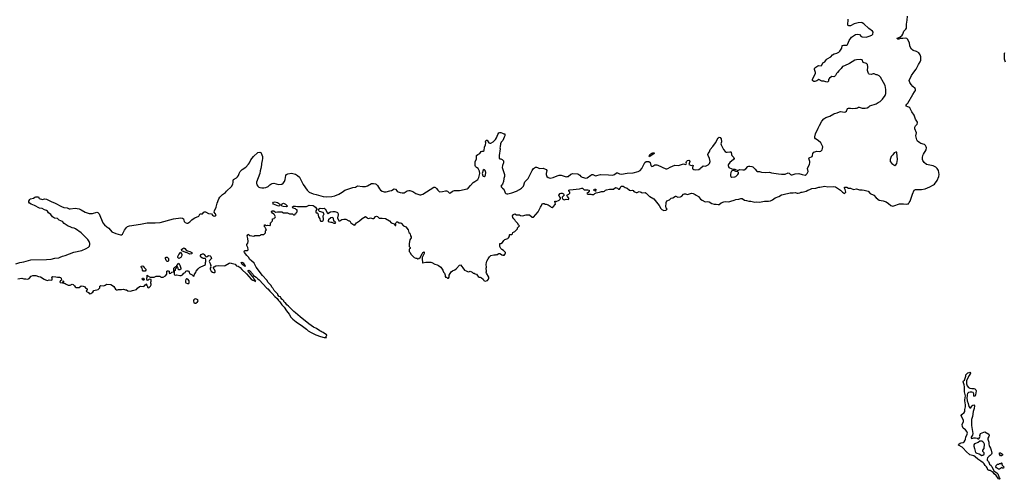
# Model space of a CAD drawing. Header units: inches. Extents: x 2348423 to 2474978, y 460702 to 613625.
# Tile 45 of 113: x 2370366 to 2390305, y 552461 to 561761. Entities that reach past the tile are written whole.
import ezdxf

# ---------------------------------------------------------------- set-up
doc = ezdxf.new("R2010")
doc.units = ezdxf.units.IN
doc.header["$MEASUREMENT"] = 0
for name, color, linetype in [('C3575', 7, 'Continuous'), ('C3585', 7, 'Continuous'), ('C3586', 7, 'Continuous'), ('C3595', 7, 'Continuous'), ('C3596', 7, 'Continuous')]:
    doc.layers.add(name, color=color, linetype=linetype)

msp = doc.modelspace()

# ---------------------------------------------------------------- linework, layer by layer
at = {"layer": 'C3575', "color": 5}
for points, elevation in [([(2370290, 556818), (2370369, 556850), (2370450, 556863), (2370590, 556902), (2370910, 556906), (2371002, 556918), (2371075, 556935), (2371156, 556944), (2371186, 556954), (2371230, 556976), (2371290, 556988), (2371464, 557056), (2371624, 557090), (2371710, 557130), (2371761, 557159), (2371779, 557181), (2371786, 557210), (2371785, 557230), (2371771, 557270), (2371743, 557310), (2371654, 557410), (2371608, 557450), (2371499, 557530), (2371470, 557541), (2371430, 557548), (2371390, 557569), (2371345, 557585), (2371270, 557638), (2371230, 557674), (2371167, 557707), (2371130, 557735), (2371070, 557747), (2371050, 557755), (2371033, 557770), (2370996, 557816), (2370949, 557850), (2370927, 557887), (2370910, 557901), (2370870, 557911), (2370821, 557941), (2370767, 557950), (2370664, 558004), (2370601, 558030), (2370566, 558050), (2370549, 558070), (2370549, 558090), (2370570, 558122), (2370585, 558135), (2370648, 558150), (2370670, 558171), (2370690, 558178), (2370750, 558174), (2370753, 558153), (2370762, 558142), (2370830, 558123), (2370870, 558135), (2370910, 558127), (2371002, 558082), (2371085, 558050), (2371210, 557980), (2371262, 557962), (2371330, 557952), (2371370, 557935), (2371390, 557932), (2371490, 557945), (2371570, 557932), (2371610, 557914), (2371690, 557866), (2371770, 557840), (2371810, 557837), (2371840, 557840), (2371930, 557865), (2371950, 557862), (2371973, 557833), (2372052, 557650), (2372081, 557610), (2372129, 557570), (2372170, 557543), (2372233, 557470), (2372310, 557435), (2372409, 557409), (2372430, 557410), (2372450, 557424), (2372490, 557502), (2372530, 557558), (2372550, 557575), (2372590, 557587), (2372810, 557620), (2372950, 557648), (2373110, 557648), (2373210, 557654), (2373483, 557730), (2373630, 557752), (2373666, 557746), (2373686, 557730), (2373699, 557679), (2373717, 557657), (2373750, 557643), (2373770, 557646), (2373812, 557668), (2373851, 557710), (2373878, 557730), (2373912, 557750), (2373994, 557786), (2374015, 557825), (2374026, 557834), (2374065, 557835), (2374096, 557864), (2374109, 557871), (2374130, 557872), (2374190, 557840), (2374250, 557830), (2374270, 557805), (2374290, 557794), (2374312, 557788), (2374334, 557790), (2374342, 557810), (2374307, 557867), (2374310, 557890), (2374347, 557970), (2374366, 558050), (2374402, 558138), (2374421, 558170), (2374470, 558223), (2374536, 558264), (2374556, 558290), (2374657, 558383), (2374684, 558430), (2374690, 558470), (2374687, 558510), (2374696, 558524), (2374758, 558562), (2374780, 558580), (2374794, 558606), (2374810, 558651), (2374834, 558690), (2374873, 558730), (2374943, 558777), (2375000, 558840), (2375017, 558863), (2375050, 558924), (2375099, 558990), (2375190, 559071), (2375230, 559081), (2375250, 559071), (2375258, 559058), (2375281, 558990), (2375283, 558950), (2375278, 558910), (2375261, 558850), (2375262, 558822), (2375251, 558750), (2375235, 558705), (2375227, 558650), (2375162, 558470), (2375161, 558450), (2375170, 558417), (2375189, 558389), (2375210, 558372), (2375230, 558364), (2375270, 558359), (2375310, 558358), (2375350, 558365), (2375396, 558384), (2375430, 558419), (2375449, 558430), (2375477, 558443), (2375510, 558450), (2375610, 558426), (2375674, 558430), (2375704, 558450), (2375726, 558490), (2375741, 558530), (2375753, 558607), (2375769, 558631), (2375797, 558643), (2375870, 558653), (2375950, 558636), (2375991, 558610), (2376030, 558571), (2376062, 558522), (2376106, 558426), (2376190, 558310), (2376231, 558271), (2376310, 558234), (2376370, 558225), (2376510, 558180), (2376570, 558174), (2376690, 558186), (2376750, 558198), (2376830, 558232), (2376897, 558270), (2376954, 558310), (2377110, 558368), (2377170, 558375), (2377210, 558401), (2377310, 558386), (2377370, 558388), (2377410, 558400), (2377490, 558443), (2377530, 558448), (2377570, 558442), (2377588, 558430), (2377610, 558404), (2377650, 558338), (2377674, 558310), (2377705, 558290), (2377750, 558276), (2377790, 558276), (2377863, 558297), (2377893, 558307), (2377950, 558339), (2377974, 558334), (2378011, 558291), (2378030, 558277), (2378070, 558262), (2378110, 558255), (2378150, 558259), (2378170, 558268), (2378210, 558296), (2378250, 558306), (2378270, 558304), (2378326, 558286), (2378390, 558244), (2378470, 558216), (2378490, 558216), (2378532, 558230), (2378750, 558374), (2378770, 558375), (2378787, 558367), (2378807, 558347), (2378831, 558311), (2378870, 558278), (2378930, 558283), (2378990, 558301), (2379010, 558301), (2379031, 558291), (2379070, 558251), (2379090, 558256), (2379132, 558288), (2379170, 558305), (2379270, 558302), (2379430, 558336), (2379451, 558349), (2379493, 558407), (2379550, 558464), (2379581, 558490), (2379643, 558530), (2379664, 558570), (2379682, 558650), (2379679, 558699), (2379652, 558752), (2379618, 558770), (2379598, 558790), (2379588, 558810), (2379588, 558888), (2379614, 558946), (2379614, 558990), (2379619, 559010), (2379644, 559036), (2379685, 559055), (2379709, 559091), (2379730, 559098), (2379750, 559098), (2379769, 559111), (2379779, 559181), (2379798, 559230), (2379803, 559270), (2379799, 559290), (2379810, 559322), (2379830, 559322), (2379870, 559271), (2379890, 559261), (2379910, 559259), (2379957, 559290), (2379993, 559327), (2380000, 559338)], 80), ([(2370330, 556514), (2370410, 556531), (2370450, 556519), (2370490, 556519), (2370530, 556511), (2370556, 556524), (2370602, 556570), (2370630, 556586), (2370690, 556587), (2370750, 556563), (2370790, 556558), (2370862, 556510), (2370890, 556496), (2370930, 556485), (2370965, 556495), (2371010, 556492), (2371022, 556498), (2371024, 556530), (2371018, 556550), (2371022, 556558), (2371035, 556565), (2371100, 556560), (2371130, 556551), (2371174, 556554), (2371190, 556546), (2371206, 556530), (2371214, 556490), (2371190, 556478), (2371185, 556470), (2371182, 556450), (2371186, 556446), (2371230, 556434), (2371242, 556438), (2371246, 556470), (2371250, 556474), (2371254, 556470), (2371254, 556430), (2371290, 556421), (2371310, 556406), (2371350, 556391), (2371390, 556391), (2371430, 556406), (2371450, 556401), (2371477, 556377), (2371492, 556352), (2371510, 556345), (2371570, 556345), (2371610, 556374), (2371650, 556372), (2371690, 556352), (2371694, 556334), (2371714, 556330), (2371733, 556313), (2371734, 556290), (2371718, 556282), (2371714, 556270), (2371718, 556258), (2371758, 556238), (2371770, 556222), (2371790, 556214), (2371810, 556222), (2371848, 556250), (2371870, 556278), (2371958, 556302), (2371988, 556332), (2371990, 556372), (2372010, 556382), (2372070, 556378), (2372094, 556386), (2372115, 556405), (2372130, 556411), (2372210, 556401), (2372244, 556384), (2372270, 556365), (2372305, 556305), (2372330, 556292), (2372350, 556292), (2372370, 556302), (2372430, 556302), (2372470, 556311), (2372510, 556294), (2372530, 556294), (2372553, 556273), (2372610, 556265), (2372650, 556282), (2372707, 556293), (2372730, 556302), (2372749, 556331), (2372790, 556365), (2372810, 556371), (2372870, 556365), (2372889, 556371), (2372910, 556394), (2372922, 556398), (2372930, 556414), (2372934, 556410), (2372934, 556390), (2372952, 556372), (2372954, 556350), (2372970, 556334), (2372990, 556342), (2373018, 556370), (2373027, 556393), (2373028, 556410), (2373022, 556430), (2373022, 556450), (2373029, 556470), (2373026, 556506), (2372990, 556508), (2372970, 556488), (2372950, 556486), (2372946, 556490), (2372938, 556510), (2372938, 556530), (2372946, 556550), (2372946, 556590), (2372950, 556594), (2372958, 556578), (2373010, 556552), (2373088, 556552), (2373130, 556572), (2373150, 556574), (2373210, 556574), (2373218, 556558), (2373230, 556554), (2373270, 556554), (2373320, 556580), (2373346, 556610), (2373348, 556670), (2373360, 556680), (2373370, 556682), (2373393, 556673), (2373394, 556630), (2373410, 556622), (2373426, 556630), (2373450, 556654), (2373482, 556658), (2373486, 556670), (2373486, 556730), (2373510, 556754), (2373522, 556758), (2373526, 556770), (2373546, 556774), (2373548, 556790), (2373590, 556832), (2373610, 556794), (2373632, 556730), (2373632, 556710), (2373610, 556698), (2373590, 556698), (2373578, 556710), (2373576, 556736), (2373562, 556762), (2373550, 556766), (2373538, 556762), (2373534, 556730), (2373514, 556710), (2373513, 556687), (2373498, 556682), (2373494, 556670), (2373494, 556610), (2373498, 556598), (2373530, 556592), (2373550, 556598), (2373610, 556582), (2373636, 556584), (2373660, 556600), (2373689, 556631), (2373715, 556645), (2373729, 556671), (2373750, 556682), (2373770, 556678), (2373782, 556670), (2373798, 556650), (2373807, 556627), (2373856, 556596), (2373870, 556582), (2373890, 556574), (2373902, 556578), (2373908, 556610), (2373933, 556647), (2373938, 556670), (2373979, 556721), (2374010, 556745), (2374110, 556792), (2374128, 556810), (2374129, 556850), (2374138, 556870), (2374136, 556904), (2374130, 556926), (2374090, 556928), (2374070, 556935), (2374036, 556956), (2374028, 556968), (2374028, 556990), (2374038, 557010), (2374070, 557025), (2374090, 557021), (2374105, 557010), (2374122, 556982), (2374142, 556962), (2374166, 556970), (2374190, 556986), (2374222, 556982), (2374236, 556970), (2374252, 556928), (2374210, 556886), (2374202, 556870), (2374225, 556825), (2374238, 556790), (2374232, 556770), (2374234, 556750), (2374222, 556730), (2374222, 556710), (2374242, 556670), (2374270, 556651), (2374290, 556646), (2374315, 556645), (2374326, 556650), (2374328, 556670), (2374310, 556706), (2374286, 556730), (2374303, 556757), (2374341, 556779), (2374390, 556786), (2374510, 556778), (2374530, 556785), (2374609, 556831), (2374630, 556838), (2374650, 556836), (2374730, 556811), (2374752, 556790), (2374758, 556778), (2374790, 556771), (2374830, 556746), (2374863, 556703), (2374958, 556618), (2375056, 556510), (2375085, 556490), (2375118, 556478), (2375138, 556462), (2375146, 556470), (2375106, 556526), (2375094, 556554), (2375046, 556606), (2375030, 556629), (2375007, 556647), (2374993, 556670), (2374995, 556685), (2375006, 556690), (2375030, 556679), (2375090, 556614), (2375104, 556584), (2375153, 556553), (2375181, 556521), (2375215, 556495), (2375370, 556331), (2375394, 556314), (2375430, 556266), (2375482, 556222), (2375530, 556159), (2375578, 556118), (2375610, 556079), (2375636, 556055), (2375675, 555990), (2375721, 555941), (2375767, 555870), (2375821, 555801), (2375859, 555739), (2375899, 555699), (2375965, 555645), (2376096, 555556), (2376176, 555496), (2376208, 555468), (2376268, 555428), (2376365, 555385), (2376461, 555350), (2376534, 555330), (2376573, 555327), (2376578, 555330), (2376568, 555350), (2376586, 555370), (2376582, 555390), (2376558, 555398), (2376509, 555430), (2376490, 555436), (2376474, 555450), (2376444, 555464), (2376376, 555510), (2376318, 555538), (2376224, 555604), (2376045, 555745), (2375952, 555832), (2375917, 555857), (2375810, 555965), (2375774, 555994), (2375750, 556029), (2375736, 556036), (2375730, 556048), (2375717, 556057), (2375713, 556070), (2375690, 556099), (2375682, 556102), (2375653, 556133), (2375648, 556150), (2375623, 556163), (2375596, 556196), (2375592, 556210), (2375579, 556219), (2375556, 556250), (2375523, 556283), (2375509, 556310), (2375497, 556317), (2375492, 556330), (2375480, 556340), (2375451, 556390), (2375401, 556441), (2375370, 556490), (2375286, 556586), (2375156, 556750), (2375113, 556833), (2375063, 556883), (2375030, 556910), (2374998, 556958), (2374964, 556990), (2374917, 557050), (2374909, 557071), (2374916, 557084), (2374930, 557092), (2374970, 557092), (2374990, 557102), (2374995, 557110), (2374989, 557150), (2374968, 557190), (2374969, 557210), (2374984, 557236), (2374995, 557270), (2374989, 557330), (2374975, 557390), (2374983, 557410), (2374990, 557421), (2375030, 557392), (2375110, 557382), (2375130, 557392), (2375230, 557394), (2375242, 557398), (2375250, 557414), (2375310, 557414), (2375346, 557450), (2375346, 557490), (2375366, 557510), (2375348, 557528), (2375338, 557558), (2375329, 557569), (2375326, 557570), (2375326, 557610), (2375334, 557610), (2375342, 557602), (2375370, 557598), (2375390, 557605), (2375430, 557594), (2375442, 557598), (2375446, 557610), (2375446, 557650), (2375462, 557658), (2375467, 557673), (2375486, 557690), (2375486, 557730), (2375490, 557734), (2375522, 557738), (2375527, 557753), (2375542, 557758), (2375546, 557770), (2375528, 557810), (2375510, 557828), (2375483, 557843), (2375469, 557870), (2375470, 557892), (2375514, 557890), (2375550, 557865), (2375590, 557872), (2375650, 557874), (2375672, 557872), (2375710, 557854), (2375790, 557852), (2375833, 557833), (2375890, 557832), (2375910, 557814), (2375930, 557814), (2375942, 557818), (2375947, 557833), (2375962, 557838), (2375967, 557853), (2375986, 557870), (2375986, 557910), (2375973, 557913), (2375950, 557933), (2375906, 557946), (2375886, 557966), (2375882, 557970), (2375908, 557990), (2375950, 557990), (2375990, 557979), (2376159, 557981), (2376177, 557983), (2376230, 558011), (2376310, 557998), (2376330, 557990), (2376356, 557970), (2376372, 557950), (2376382, 557930), (2376362, 557890), (2376364, 557864), (2376370, 557854), (2376390, 557854), (2376402, 557842), (2376415, 557775), (2376445, 557730), (2376450, 557694), (2376465, 557685), (2376490, 557686), (2376510, 557698), (2376519, 557710), (2376520, 557740), (2376509, 557770), (2376509, 557790), (2376535, 557830), (2376510, 557862), (2376441, 557881), (2376429, 557889), (2376415, 557910), (2376415, 557930), (2376450, 557944), (2376490, 557941), (2376530, 557950), (2376550, 557936), (2376586, 557870), (2376592, 557850), (2376610, 557832), (2376629, 557851), (2376658, 557870), (2376710, 557881), (2376750, 557881), (2376788, 557868), (2376799, 557859), (2376815, 557835), (2376819, 557810), (2376802, 557750), (2376830, 557694), (2376850, 557694), (2376870, 557702), (2376890, 557718), (2376930, 557726), (2376970, 557726), (2377030, 557694), (2377050, 557694), (2377072, 557650), (2377130, 557612), (2377150, 557605), (2377170, 557622), (2377190, 557652), (2377250, 557691), (2377303, 557737), (2377370, 557778), (2377398, 557758), (2377410, 557742), (2377430, 557738), (2377470, 557751), (2377510, 557741), (2377530, 557741), (2377550, 557751), (2377570, 557776), (2377590, 557786), (2377610, 557776), (2377630, 557755), (2377648, 557748), (2377710, 557748), (2377776, 557736), (2377854, 557694), (2377888, 557648), (2377947, 557627), (2377958, 557618), (2377970, 557594), (2377982, 557598), (2377986, 557610), (2377978, 557630), (2377990, 557654), (2378006, 557670), (2378014, 557670), (2378050, 557651), (2378070, 557652), (2378090, 557642), (2378138, 557590), (2378188, 557568), (2378236, 557510), (2378250, 557452), (2378270, 557442), (2378276, 557430), (2378282, 557390), (2378292, 557370), (2378292, 557350), (2378270, 557306), (2378252, 557230), (2378254, 557170), (2378274, 557150), (2378274, 557130), (2378258, 557122), (2378254, 557110), (2378254, 557070), (2378274, 557050), (2378290, 557014), (2378354, 556950), (2378390, 556932), (2378410, 556932), (2378430, 556922), (2378450, 556931), (2378475, 556950), (2378518, 557022), (2378529, 557050), (2378543, 557057), (2378551, 557071), (2378557, 557057), (2378558, 557030), (2378517, 556950), (2378514, 556930), (2378524, 556844), (2378530, 556838), (2378590, 556856), (2378690, 556856), (2378711, 556851), (2378775, 556815), (2378822, 556802), (2378850, 556786), (2378898, 556750), (2378938, 556690), (2378952, 556650), (2378972, 556630), (2378973, 556613), (2378982, 556590), (2378982, 556570), (2378990, 556554), (2379010, 556554), (2379030, 556534), (2379050, 556534), (2379066, 556550), (2379066, 556590), (2379103, 556657), (2379130, 556682), (2379178, 556702), (2379215, 556725), (2379270, 556794), (2379290, 556802), (2379322, 556770), (2379337, 556737), (2379371, 556691), (2379410, 556682), (2379450, 556662), (2379476, 556664), (2379490, 556672), (2379530, 556652), (2379550, 556632), (2379570, 556631), (2379590, 556618), (2379614, 556610), (2379630, 556594), (2379650, 556562), (2379670, 556554), (2379690, 556554), (2379720, 556540), (2379750, 556512), (2379765, 556485), (2379790, 556471), (2379838, 556482), (2379862, 556510), (2379869, 556530), (2379869, 556550), (2379819, 556630), (2379814, 556650), (2379819, 556670), (2379813, 556730), (2379817, 556750), (2379814, 556810), (2379819, 556850), (2379826, 556874), (2379850, 556922), (2379878, 556962), (2379910, 556992), (2379970, 557004), (2379997, 557003), (2380000, 557006)], 60)]:
    msp.add_lwpolyline(points, dxfattribs=dict(at, elevation=elevation))
for points, elevation in [([(2379770, 558729), (2379750, 558718), (2379731, 558650), (2379743, 558603), (2379750, 558594), (2379770, 558587), (2379790, 558603), (2379800, 558620), (2379804, 558670), (2379802, 558690), (2379792, 558710)], 80), ([(2375610, 557989), (2375507, 558027), (2375496, 558050), (2375503, 558070), (2375533, 558073), (2375590, 558059), (2375607, 558050), (2375631, 558030), (2375642, 558010), (2375626, 557994)], 60), ([(2375770, 557975), (2375701, 557981), (2375678, 557990), (2375666, 558010), (2375685, 558035), (2375710, 558045), (2375747, 558030), (2375791, 557990), (2375790, 557986), (2375782, 557978)], 60), ([(2376696, 557756), (2376666, 557754), (2376622, 557710), (2376612, 557690), (2376614, 557674), (2376670, 557661), (2376690, 557662), (2376730, 557642), (2376750, 557642), (2376758, 557642), (2376766, 557650), (2376758, 557670), (2376750, 557678), (2376727, 557687), (2376722, 557742)], 60), ([(2373810, 557015), (2373747, 557047), (2373730, 557048), (2373647, 557087), (2373646, 557110), (2373670, 557132), (2373690, 557142), (2373710, 557132), (2373738, 557098), (2373764, 557084), (2373814, 557070), (2373854, 557050), (2373854, 557030), (2373850, 557026)], 60), ([(2373370, 556866), (2373350, 556868), (2373330, 556886), (2373319, 556930), (2373322, 556950), (2373330, 556958), (2373350, 556958), (2373378, 556930), (2373378, 556890)], 60), ([(2373590, 556928), (2373567, 556947), (2373566, 556970), (2373576, 556984), (2373586, 557010), (2373630, 557054), (2373651, 557011), (2373650, 556986), (2373631, 556949)], 60), ([(2372890, 556669), (2372870, 556675), (2372855, 556690), (2372848, 556730), (2372826, 556750), (2372826, 556770), (2372830, 556774), (2372850, 556782), (2372870, 556772), (2372885, 556745), (2372922, 556710), (2372922, 556690), (2372910, 556669)], 60), ([(2374930, 556764), (2374918, 556778), (2374910, 556777), (2374870, 556810), (2374850, 556851), (2374870, 556854), (2374890, 556839), (2374926, 556790), (2374924, 556784), (2374930, 556782), (2374935, 556770)], 60), ([(2372870, 556486), (2372862, 556502), (2372848, 556510), (2372850, 556534), (2372873, 556533), (2372878, 556518), (2372892, 556512), (2372890, 556506), (2372878, 556502)], 60), ([(2373750, 556518), (2373744, 556516), (2373733, 556507), (2373726, 556474), (2373725, 556450), (2373730, 556434), (2373762, 556422), (2373790, 556425), (2373798, 556442), (2373797, 556477), (2373770, 556508)], 60), ([(2373930, 556115), (2373910, 556108), (2373892, 556090), (2373885, 556070), (2373890, 556034), (2373910, 556022), (2373930, 556025), (2373968, 556050), (2373978, 556070), (2373975, 556095)], 60)]:
    msp.add_lwpolyline(points, close=True, dxfattribs=dict(at, elevation=elevation))
at = {"layer": 'C3585', "color": 5}
for points, elevation in [([(2380000, 559338), (2380023, 559370), (2380050, 559438), (2380069, 559470), (2380090, 559481), (2380110, 559481), (2380144, 559464), (2380170, 559454), (2380190, 559454), (2380192, 559450), (2380191, 559409), (2380175, 559385), (2380150, 559318), (2380118, 559282), (2380101, 559250), (2380098, 559190), (2380091, 559170), (2380098, 559150), (2380075, 559010), (2380074, 558950), (2380090, 558942), (2380110, 558942), (2380134, 558930), (2380162, 558902), (2380164, 558864), (2380145, 558810), (2380138, 558770), (2380182, 558630), (2380182, 558590), (2380171, 558550), (2380165, 558490), (2380145, 558430), (2380112, 558390), (2380122, 558370), (2380142, 558350), (2380173, 558333), (2380198, 558258), (2380210, 558243), (2380230, 558234), (2380250, 558235), (2380330, 558258), (2380430, 558293), (2380490, 558323), (2380525, 558350), (2380567, 558390), (2380598, 558482), (2380663, 558550), (2380742, 558710), (2380773, 558750), (2380790, 558765), (2380810, 558775), (2380830, 558779), (2380853, 558773), (2380890, 558748), (2380970, 558754), (2381031, 558730), (2381042, 558710), (2381026, 558650), (2381026, 558630), (2381039, 558590), (2381070, 558567), (2381110, 558557), (2381170, 558566), (2381250, 558604), (2381290, 558617), (2381330, 558614), (2381390, 558592), (2381430, 558583), (2381454, 558586), (2381470, 558591), (2381528, 558632), (2381570, 558648), (2381670, 558641), (2381710, 558618), (2381731, 558590), (2381754, 558574), (2381830, 558555), (2381858, 558562), (2381930, 558618), (2381950, 558628), (2381970, 558631), (2382010, 558605), (2382030, 558602), (2382130, 558625), (2382290, 558622), (2382370, 558616), (2382409, 558630), (2382450, 558662), (2382470, 558660), (2382510, 558641), (2382550, 558638), (2382666, 558654), (2382790, 558662), (2382890, 558688), (2382930, 558710), (2382967, 558753), (2383026, 558874), (2383050, 558889), (2383070, 558891), (2383109, 558889), (2383132, 558872), (2383146, 558810), (2383170, 558793), (2383190, 558797), (2383230, 558822), (2383270, 558824), (2383290, 558818), (2383450, 558743), (2383470, 558744), (2383490, 558751), (2383542, 558778), (2383630, 558814), (2383710, 558809), (2383790, 558839), (2383810, 558842), (2383850, 558833), (2383864, 558836), (2383869, 558850), (2383864, 558870), (2383868, 558892), (2383890, 558914), (2383918, 558918), (2383932, 558912), (2383937, 558890), (2383921, 558850), (2383919, 558830), (2383950, 558814), (2383970, 558811), (2383990, 558815), (2384002, 558810), (2384001, 558790), (2383991, 558770), (2383993, 558750), (2384001, 558741), (2384021, 558730), (2384050, 558724), (2384118, 558730), (2384149, 558750), (2384157, 558763), (2384202, 558798), (2384210, 558802), (2384250, 558799), (2384270, 558803), (2384310, 558826), (2384332, 558850), (2384343, 558870), (2384346, 558890), (2384333, 558950), (2384305, 559010), (2384304, 559030), (2384308, 559050), (2384334, 559090), (2384350, 559131), (2384405, 559195), (2384454, 559266), (2384510, 559371), (2384530, 559381), (2384550, 559375), (2384570, 559351), (2384577, 559290), (2384566, 559250), (2384569, 559230), (2384617, 559137), (2384650, 559097), (2384670, 559083), (2384690, 559078), (2384750, 559087), (2384770, 559085), (2384777, 559077), (2384783, 559030), (2384790, 559010), (2384805, 558990), (2384828, 558970), (2384833, 558950), (2384822, 558930), (2384745, 558870), (2384715, 558825), (2384713, 558810), (2384717, 558790), (2384730, 558770), (2384790, 558740), (2384810, 558735), (2384850, 558736), (2384910, 558710), (2384950, 558727), (2385010, 558721), (2385034, 558726), (2385070, 558742), (2385110, 558788), (2385130, 558797), (2385150, 558796), (2385190, 558791), (2385210, 558781), (2385258, 558738), (2385285, 558705), (2385310, 558689), (2385350, 558687), (2385390, 558678), (2385469, 558669), (2385550, 558675), (2385590, 558664), (2385730, 558645), (2385790, 558633), (2385870, 558635), (2385930, 558660), (2385950, 558655), (2385975, 558630), (2385990, 558623), (2386010, 558622), (2386070, 558645), (2386147, 558647), (2386210, 558625), (2386270, 558615), (2386295, 558630), (2386312, 558650), (2386333, 558690), (2386319, 558750), (2386324, 558770), (2386359, 558830), (2386369, 558870), (2386367, 558890), (2386346, 558954), (2386356, 558964), (2386414, 558990), (2386423, 559010), (2386429, 559050), (2386450, 559077), (2386510, 559098), (2386567, 559093), (2386590, 559102), (2386618, 559130), (2386627, 559153), (2386628, 559190), (2386589, 559270), (2386536, 559316), (2386479, 559350), (2386467, 559370), (2386467, 559390), (2386483, 559450), (2386537, 559563), (2386560, 559620), (2386611, 559710), (2386650, 559757), (2386690, 559785), (2386770, 559808), (2386850, 559858), (2386870, 559866), (2386924, 559876), (2386970, 559897), (2386990, 559902), (2387030, 559899), (2387070, 559887), (2387090, 559895), (2387113, 559910), (2387130, 559962), (2387147, 559973), (2387193, 559973), (2387230, 559961), (2387289, 559971), (2387312, 559968), (2387330, 559975), (2387350, 559991), (2387367, 559993), (2387430, 559971), (2387490, 559971), (2387530, 559979), (2387559, 560000)], 80), ([(2380000, 557006), (2380010, 557012), (2380030, 557002), (2380055, 557025), (2380071, 557031), (2380090, 557032), (2380105, 557025), (2380130, 557002), (2380150, 556994), (2380182, 556998), (2380187, 557013), (2380206, 557030), (2380206, 557050), (2380166, 557090), (2380130, 557108), (2380108, 557130), (2380088, 557170), (2380090, 557234), (2380110, 557234), (2380146, 557250), (2380168, 557290), (2380190, 557312), (2380210, 557322), (2380250, 557332), (2380268, 557350), (2380278, 557370), (2380286, 557390), (2380286, 557410), (2380290, 557414), (2380330, 557412), (2380340, 557420), (2380348, 557430), (2380350, 557454), (2380390, 557472), (2380410, 557491), (2380444, 557530), (2380450, 557552), (2380486, 557590), (2380470, 557606), (2380455, 557635), (2380405, 557685), (2380394, 557714), (2380370, 557728), (2380355, 557755), (2380349, 557790), (2380363, 557817), (2380390, 557831), (2380430, 557811), (2380489, 557811), (2380510, 557799), (2380550, 557791), (2380626, 557814), (2380690, 557811), (2380744, 557764), (2380770, 557762), (2380864, 557870), (2380910, 557965), (2380929, 557990), (2380950, 558032), (2380970, 558042), (2380990, 558042), (2381010, 558025), (2381030, 558025), (2381070, 558012), (2381107, 557987), (2381130, 557965), (2381150, 557958), (2381169, 557971), (2381215, 558030), (2381208, 558052), (2381206, 558090), (2381212, 558092), (2381222, 558082), (2381230, 558082), (2381290, 558112), (2381308, 558130), (2381318, 558150), (2381316, 558156), (2381300, 558180), (2381288, 558190), (2381286, 558210), (2381310, 558242), (2381330, 558252), (2381350, 558252), (2381376, 558236), (2381392, 558210), (2381352, 558170), (2381353, 558153), (2381366, 558126), (2381390, 558118), (2381430, 558132), (2381470, 558122), (2381486, 558130), (2381488, 558150), (2381460, 558180), (2381448, 558210), (2381486, 558230), (2381506, 558250), (2381506, 558270), (2381486, 558290), (2381486, 558310), (2381505, 558315), (2381701, 558339), (2381750, 558354), (2381769, 558351), (2381775, 558335), (2381798, 558318), (2381830, 558315), (2381870, 558321), (2381898, 558310), (2381898, 558290), (2381877, 558263), (2381854, 558250), (2381858, 558238), (2381873, 558233), (2381930, 558231), (2381950, 558221), (2381970, 558221), (2381990, 558226), (2382010, 558245), (2382040, 558260), (2382108, 558272), (2382150, 558285), (2382190, 558282), (2382210, 558291), (2382230, 558311), (2382250, 558321), (2382311, 558331), (2382390, 558331), (2382430, 558365), (2382474, 558350), (2382490, 558334), (2382510, 558334), (2382529, 558351), (2382549, 558390), (2382570, 558394), (2382590, 558391), (2382630, 558365), (2382671, 558351), (2382714, 558310), (2382730, 558305), (2382770, 558314), (2382790, 558302), (2382805, 558285), (2382850, 558263), (2382870, 558265), (2382910, 558281), (2382950, 558271), (2382970, 558258), (2383030, 558265), (2383050, 558251), (2383111, 558191), (2383130, 558185), (2383210, 558137), (2383318, 557998), (2383350, 557938), (2383370, 557918), (2383410, 557902), (2383450, 557905), (2383466, 557910), (2383476, 557924), (2383478, 557930), (2383455, 557955), (2383454, 557970), (2383457, 558063), (2383470, 558098), (2383523, 558117), (2383558, 558150), (2383590, 558158), (2383646, 558190), (2383654, 558190), (2383691, 558171), (2383750, 558178), (2383773, 558190), (2383810, 558230), (2383830, 558237), (2383850, 558237), (2383890, 558225), (2383912, 558228), (2383970, 558251), (2384007, 558247), (2384047, 558227), (2384068, 558208), (2384110, 558181), (2384151, 558131), (2384187, 558107), (2384250, 558076), (2384290, 558085), (2384330, 558076), (2384384, 558044), (2384430, 558026), (2384470, 558031), (2384510, 558021), (2384530, 558023), (2384570, 558056), (2384623, 558077), (2384650, 558081), (2384730, 558075), (2384768, 558092), (2384838, 558110), (2384870, 558123), (2384930, 558131), (2384970, 558143), (2385000, 558140), (2385042, 558110), (2385083, 558103), (2385130, 558086), (2385170, 558087), (2385250, 558071), (2385290, 558073), (2385350, 558067), (2385450, 558091), (2385530, 558086), (2385570, 558096), (2385610, 558116), (2385667, 558153), (2385737, 558183), (2385790, 558214), (2385830, 558227), (2385970, 558255), (2386030, 558255), (2386070, 558261), (2386110, 558251), (2386130, 558251), (2386162, 558258), (2386190, 558271), (2386210, 558271), (2386292, 558288), (2386330, 558311), (2386370, 558326), (2386410, 558348), (2386490, 558350), (2386550, 558371), (2386570, 558371), (2386670, 558393), (2386730, 558379), (2386850, 558385), (2386890, 558380), (2386987, 558310), (2387030, 558270), (2387070, 558245), (2387086, 558254), (2387094, 558270), (2387086, 558326), (2387069, 558351), (2387068, 558370), (2387085, 558375), (2387114, 558370), (2387151, 558351), (2387190, 558351), (2387250, 558326), (2387310, 558341), (2387370, 558319), (2387430, 558318), (2387470, 558312), (2387549, 558291), (2387587, 558247), (2387663, 558210), (2387710, 558155), (2387770, 558111), (2387853, 558093), (2387910, 558075), (2387963, 558043), (2388010, 558001), (2388050, 557985), (2388066, 557994), (2388184, 558036), (2388263, 558037), (2388330, 558030), (2388350, 558032), (2388362, 558038), (2388381, 558059), (2388399, 558090), (2388444, 558230), (2388477, 558310), (2388510, 558324), (2388630, 558328), (2388700, 558340), (2388800, 558380), (2388870, 558418), (2388890, 558433), (2388944, 558510), (2388980, 558590), (2388984, 558630), (2388970, 558710), (2388945, 558750), (2388917, 558777), (2388892, 558792), (2388862, 558802), (2388730, 558831), (2388682, 558870), (2388657, 558910), (2388651, 558930), (2388649, 558969), (2388655, 559010), (2388670, 559043), (2388723, 559130), (2388730, 559170), (2388726, 559186), (2388712, 559212), (2388690, 559234), (2388617, 559257), (2388593, 559270), (2388550, 559305), (2388534, 559330), (2388517, 559410), (2388524, 559470), (2388495, 559550), (2388493, 559587), (2388505, 559615), (2388544, 559650), (2388550, 559675), (2388545, 559690), (2388506, 559746), (2388490, 559808), (2388479, 559830), (2388435, 559895), (2388394, 559974), (2388370, 559994), (2388350, 560000)], 60), ([(2390000, 552642), (2389972, 552652), (2389958, 552690), (2389945, 552710), (2389918, 552738), (2389895, 552775), (2389876, 552796), (2389830, 552829), (2389767, 552867), (2389716, 552916), (2389690, 552934), (2389610, 552957), (2389530, 553025), (2389471, 553091), (2389450, 553109), (2389378, 553150), (2389384, 553170), (2389409, 553190), (2389430, 553199), (2389470, 553206), (2389490, 553221), (2389513, 553250), (2389521, 553270), (2389523, 553310), (2389556, 553376), (2389557, 553397), (2389547, 553427), (2389520, 553460), (2389475, 553495), (2389456, 553530), (2389453, 553570), (2389476, 553630), (2389479, 553650), (2389473, 553670), (2389437, 553730), (2389434, 553750), (2389447, 553773), (2389495, 553810), (2389509, 553830), (2389503, 553870), (2389520, 553930), (2389517, 553970), (2389503, 554050), (2389503, 554070), (2389519, 554150), (2389501, 554230), (2389501, 554330), (2389493, 554370), (2389473, 554430), (2389479, 554450), (2389499, 554470), (2389509, 554490), (2389518, 554530), (2389528, 554550), (2389528, 554572), (2389538, 554590), (2389570, 554618), (2389596, 554624), (2389610, 554631), (2389618, 554610), (2389611, 554590), (2389586, 554554), (2389541, 554450), (2389541, 554390), (2389553, 554350), (2389578, 554318), (2389610, 554302), (2389645, 554295), (2389690, 554299), (2389710, 554291), (2389731, 554270), (2389737, 554250), (2389723, 554170), (2389710, 554138), (2389690, 554146), (2389689, 554190), (2389683, 554203), (2389674, 554214), (2389650, 554227), (2389613, 554227), (2389582, 554218), (2389561, 554199), (2389551, 554170), (2389553, 554150), (2389545, 554110), (2389554, 554050), (2389576, 553996), (2389590, 553932), (2389604, 553904), (2389610, 553898), (2389630, 553911), (2389657, 553950), (2389670, 553961), (2389690, 553966), (2389701, 553950), (2389698, 553890), (2389672, 553830), (2389659, 553730), (2389641, 553670), (2389638, 553550), (2389657, 553470), (2389669, 553390), (2389663, 553357), (2389636, 553310), (2389633, 553293), (2389650, 553286), (2389690, 553299), (2389722, 553302), (2389755, 553295), (2389770, 553282), (2389790, 553282), (2389810, 553314), (2389814, 553330), (2389809, 553350), (2389822, 553390), (2389890, 553416), (2389910, 553418), (2389990, 553372), (2389997, 553350), (2389994, 553330), (2389971, 553290), (2389971, 553270), (2389993, 553210), (2389993, 553170), (2390000, 553143)], 40), ([(2390000, 552927), (2389963, 552897), (2389955, 552870), (2389961, 552850), (2389982, 552822), (2390000, 552785)], 40)]:
    msp.add_lwpolyline(points, dxfattribs=dict(at, elevation=elevation))
for points, elevation in [([(2383130, 558994), (2383122, 558998), (2383110, 558989), (2383119, 559001), (2383117, 559010), (2383130, 559032), (2383170, 559058), (2383190, 559067), (2383214, 559070), (2383216, 559050), (2383191, 559030)], 80), ([(2388110, 559082), (2388075, 559065), (2388051, 559029), (2388012, 558990), (2387991, 558930), (2387991, 558890), (2388025, 558850), (2388070, 558821), (2388090, 558813), (2388110, 558825), (2388130, 558853), (2388141, 558930), (2388132, 559072), (2388130, 559078)], 80), ([(2384830, 558707), (2384796, 558704), (2384784, 558696), (2384764, 558670), (2384759, 558630), (2384762, 558602), (2384768, 558588), (2384790, 558576), (2384850, 558580), (2384870, 558591), (2384909, 558630), (2384923, 558650), (2384922, 558670), (2384910, 558684), (2384870, 558690)], 80), ([(2382030, 558286), (2382022, 558302), (2381988, 558310), (2382002, 558318), (2382006, 558330), (2382032, 558330)], 60), ([(2389810, 553235), (2389775, 553205), (2389703, 553177), (2389690, 553158), (2389691, 553130), (2389705, 553085), (2389712, 553030), (2389724, 553004), (2389749, 552989), (2389795, 552975), (2389850, 552943), (2389870, 552946), (2389898, 552970), (2389896, 552996), (2389870, 553026), (2389869, 553050), (2389895, 553085), (2389902, 553170), (2389890, 553198), (2389870, 553222), (2389850, 553234)], 40)]:
    msp.add_lwpolyline(points, close=True, dxfattribs=dict(at, elevation=elevation))
at = {"layer": 'C3586', "color": 5}
for points, elevation in [([(2387559, 560000), (2387583, 560017), (2387710, 560060), (2387750, 560088), (2387790, 560108), (2387841, 560150), (2387894, 560230), (2387904, 560270), (2387909, 560350), (2387890, 560426), (2387862, 560490), (2387798, 560598), (2387770, 560628), (2387730, 560648), (2387710, 560648), (2387670, 560668), (2387650, 560668), (2387610, 560655), (2387570, 560658), (2387555, 560675), (2387533, 560730), (2387539, 560810), (2387533, 560853), (2387514, 560874), (2387450, 560898), (2387430, 560948), (2387398, 560958), (2387310, 560950), (2387281, 560939), (2387170, 560874), (2387070, 560825), (2387030, 560812), (2387004, 560770), (2386952, 560728), (2386925, 560695), (2386908, 560670), (2386890, 560629), (2386870, 560610), (2386850, 560606), (2386810, 560609), (2386763, 560577), (2386747, 560550), (2386745, 560515), (2386730, 560502), (2386710, 560497), (2386650, 560517), (2386610, 560516), (2386550, 560552), (2386510, 560525), (2386470, 560513), (2386450, 560513), (2386430, 560521), (2386421, 560530), (2386422, 560558), (2386485, 560670), (2386485, 560690), (2386459, 560750), (2386459, 560770), (2386470, 560790), (2386530, 560827), (2386550, 560831), (2386595, 560825), (2386610, 560842), (2386630, 560885), (2386674, 560906), (2386699, 560950), (2386721, 560970), (2386790, 561006), (2386829, 561050), (2386862, 561070), (2386916, 561084), (2386957, 561103), (2386977, 561123), (2387014, 561186), (2387019, 561230), (2387024, 561236), (2387050, 561247), (2387110, 561245), (2387130, 561256), (2387139, 561270), (2387161, 561339), (2387209, 561410), (2387290, 561462), (2387330, 561470), (2387370, 561459), (2387410, 561423), (2387430, 561414), (2387510, 561407), (2387570, 561426), (2387622, 561450), (2387644, 561470), (2387649, 561510), (2387637, 561530), (2387564, 561584), (2387459, 561679), (2387430, 561696), (2387410, 561701), (2387343, 561697), (2387266, 561674), (2387190, 561635), (2387156, 561636), (2387143, 561643), (2387138, 561650), (2387143, 561770)], 80), ([(2388350, 560000), (2388319, 560010), (2388319, 560030), (2388329, 560050), (2388350, 560075), (2388455, 560250), (2388490, 560299), (2388505, 560330), (2388510, 560350), (2388501, 560370), (2388450, 560410), (2388417, 560450), (2388393, 560490), (2388382, 560530), (2388428, 560630), (2388470, 560700), (2388521, 560759), (2388566, 560854), (2388603, 560910), (2388616, 560944), (2388618, 560970), (2388613, 561007), (2388599, 561050), (2388574, 561090), (2388530, 561116), (2388458, 561138), (2388427, 561167), (2388402, 561210), (2388394, 561230), (2388383, 561290), (2388346, 561370), (2388330, 561382), (2388310, 561386), (2388250, 561379), (2388197, 561383), (2388170, 561368), (2388146, 561370), (2388138, 561378), (2388135, 561390), (2388170, 561403), (2388190, 561405), (2388238, 561450), (2388252, 561470), (2388273, 561530), (2388310, 561571), (2388322, 561590), (2388328, 561610), (2388326, 561670), (2388340, 561750), (2388344, 561830)], 60)]:
    msp.add_lwpolyline(points, dxfattribs=dict(at, elevation=elevation))
at = {"layer": 'C3595', "color": 5, "elevation": 40}
for points in [[(2390000, 553143), (2390004, 553124), (2390028, 553088), (2390042, 553050), (2390051, 552990), (2390043, 552970), (2390019, 552941), (2390000, 552927)], [(2390000, 552785), (2390007, 552770), (2390039, 552739), (2390056, 552716), (2390102, 552622), (2390152, 552592), (2390172, 552572), (2390199, 552499), (2390210, 552490), (2390214, 552470), (2390210, 552461), (2390190, 552472), (2390140, 552540), (2390101, 552570), (2390078, 552598), (2390017, 552637), (2390000, 552642)]]:
    msp.add_lwpolyline(points, dxfattribs=at)
for points in [[(2390230, 552938), (2390209, 552970), (2390207, 552993), (2390230, 552998), (2390270, 552971), (2390270, 552948), (2390250, 552938)], [(2390270, 552686), (2390250, 552698), (2390230, 552678), (2390210, 552669), (2390190, 552664), (2390149, 552690), (2390135, 552710), (2390138, 552742), (2390170, 552765), (2390193, 552767), (2390210, 552778), (2390238, 552782), (2390250, 552794), (2390254, 552790), (2390252, 552770), (2390262, 552750), (2390298, 552710), (2390290, 552688)]]:
    msp.add_lwpolyline(points, close=True, dxfattribs=at)
at = {"layer": 'C3596', "color": 5, "elevation": 60}
msp.add_lwpolyline([(2390307, 561090), (2390300, 561070), (2390301, 560970), (2390324, 560910)], dxfattribs=at)

doc.saveas('drawing.dxf')
